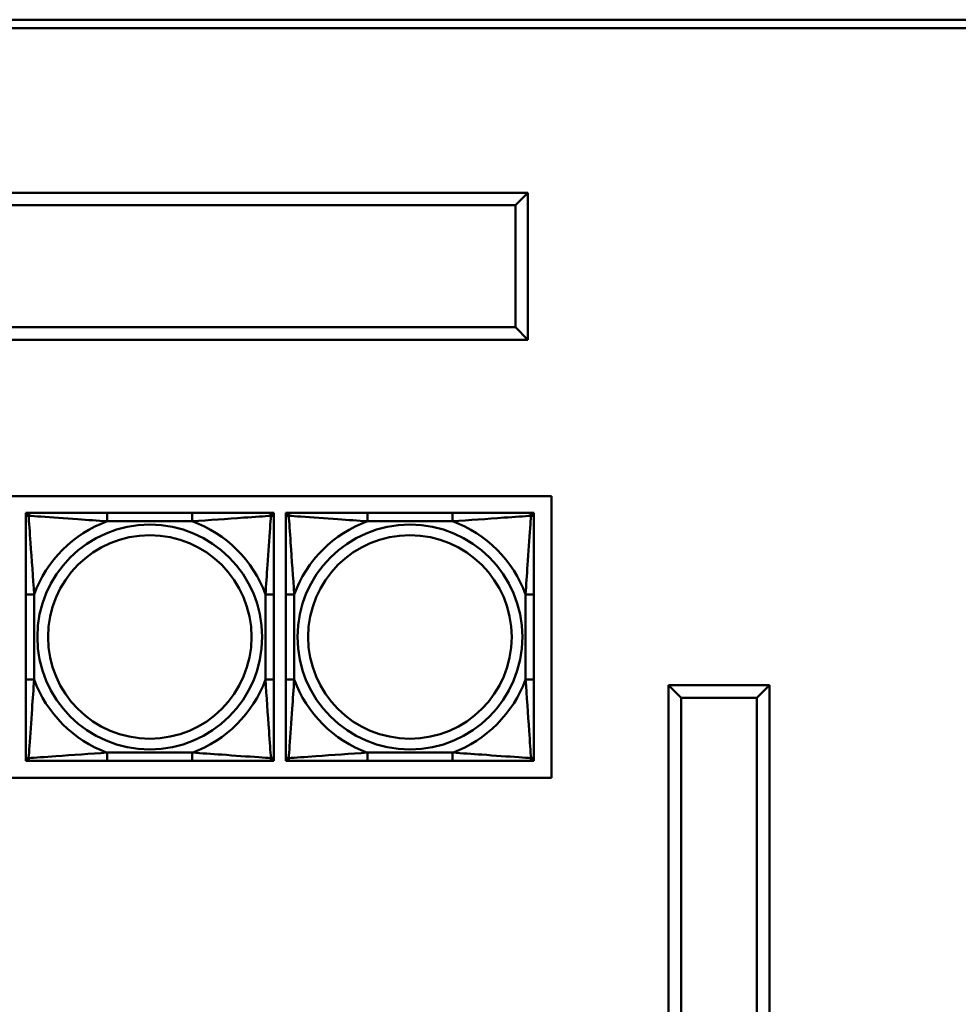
# Model space of a CAD drawing. Header units: inches. Extents: x 9.4 to 55.3, y 0.3 to 33.1.
# Tile 119 of 173: x 34.3 to 36.6, y 7.3 to 9.7. Entities that reach past the tile are written whole.
import ezdxf

# ---------------------------------------------------------------- set-up
doc = ezdxf.new("R2010")
doc.units = ezdxf.units.IN
doc.header["$MEASUREMENT"] = 0
doc.layers.add('Visible Edges(ANSI)', color=7, linetype='Continuous', lineweight=50)
doc.layers.add('Visible Tangent Edges(ANSI)', color=7, linetype='Continuous', lineweight=50)

msp = doc.modelspace()

# ---------------------------------------------------------------- linework, layer by layer
at = {"layer": 'Visible Edges(ANSI)'}
for p, q in [((34.0466, 9.6837), (40.0466, 9.6837)), ((40.0466, 9.6637), (34.0466, 9.6637)), ((35.5414, 9.2717), (33.1314, 9.2717)), ((35.5414, 9.2717), (35.5114, 9.2417)), ((35.5414, 8.9217), (35.5414, 9.2717)), ((33.1614, 9.2417), (35.5114, 9.2417)), ((35.5114, 9.2417), (35.5114, 8.9517)), ((35.5114, 8.9517), (33.1614, 8.9517)), ((35.5414, 8.9217), (35.5114, 8.9517)), ((33.1314, 8.9217), (35.5414, 8.9217)), ((32.4466, 8.5487), (35.5974, 8.5487)), ((35.5974, 8.5487), (35.5974, 7.8782)), ((34.3454, 8.509), (34.3513, 8.509)), ((34.3454, 8.5031), (34.3454, 8.509)), ((34.3454, 8.4972), (34.3454, 8.5031)), ((34.3513, 8.509), (34.3572, 8.509)), ((34.7418, 8.509), (34.5395, 8.509)), ((34.9241, 8.509), (34.93, 8.509)), ((34.93, 8.509), (34.9359, 8.509)), ((34.9359, 8.509), (34.9359, 8.5031)), ((34.9359, 8.5031), (34.9359, 8.4972)), ((34.9649, 8.509), (34.9708, 8.509)), ((34.9649, 8.5031), (34.9649, 8.509)), ((34.9649, 8.4972), (34.9649, 8.5031)), ((34.9708, 8.509), (34.9767, 8.509)), ((35.3614, 8.509), (35.159, 8.509)), ((35.5437, 8.509), (35.5496, 8.509)), ((35.5496, 8.509), (35.5555, 8.509)), ((35.5555, 8.509), (35.5555, 8.5031)), ((35.5555, 8.5031), (35.5555, 8.4972)), ((34.3454, 8.3149), (34.3454, 8.1126)), ((34.9359, 8.1126), (34.9359, 8.3149)), ((34.9649, 8.3149), (34.9649, 8.1126)), ((35.5555, 8.1126), (35.5555, 8.3149)), ((35.8764, 8.0986), (35.8764, 5.0436)), ((36.1164, 8.0986), (35.8764, 8.0986)), ((35.9064, 8.0686), (35.8764, 8.0986)), ((36.1164, 8.0986), (36.0864, 8.0686)), ((36.1164, 5.0436), (36.1164, 8.0986)), ((35.9064, 5.0736), (35.9064, 8.0686)), ((35.9064, 8.0686), (36.0864, 8.0686)), ((36.0864, 8.0686), (36.0864, 5.0736)), ((34.3454, 7.9244), (34.3454, 7.9303)), ((34.9359, 7.9303), (34.9359, 7.9244)), ((34.9649, 7.9244), (34.9649, 7.9303)), ((35.5555, 7.9303), (35.5555, 7.9244)), ((34.3454, 7.9185), (34.3454, 7.9244)), ((34.3513, 7.9185), (34.3454, 7.9185)), ((34.3572, 7.9185), (34.3513, 7.9185)), ((34.5395, 7.9185), (34.7418, 7.9185)), ((34.93, 7.9185), (34.9241, 7.9185)), ((34.9359, 7.9185), (34.93, 7.9185)), ((34.9359, 7.9244), (34.9359, 7.9185)), ((34.9649, 7.9185), (34.9649, 7.9244)), ((34.9708, 7.9185), (34.9649, 7.9185)), ((34.9767, 7.9185), (34.9708, 7.9185)), ((35.159, 7.9185), (35.3614, 7.9185)), ((35.5496, 7.9185), (35.5437, 7.9185)), ((35.5555, 7.9185), (35.5496, 7.9185)), ((35.5555, 7.9244), (35.5555, 7.9185)), ((35.5974, 7.8782), (32.4466, 7.8782))]:
    msp.add_line(p, q, dxfattribs=at)
for centre, radius, start, end in [((34.3513, 8.5031), 0.00591, 90, 180), ((34.3572, 8.4972), 0.0118, 90, 180), ((34.9241, 8.4972), 0.0118, 0, 90), ((34.93, 8.5031), 0.00591, 0, 90), ((34.9708, 8.5031), 0.00591, 90, 180), ((34.9767, 8.4972), 0.0118, 90, 180), ((35.5437, 8.4972), 0.0118, 0, 90), ((35.5496, 8.5031), 0.00591, 0, 90), ((34.3572, 7.9303), 0.0118, 180, 270), ((34.9241, 7.9303), 0.0118, 270, 0), ((34.9767, 7.9303), 0.0118, 180, 270), ((35.5437, 7.9303), 0.0118, 270, 0), ((34.3513, 7.9244), 0.00591, 180, 270), ((34.93, 7.9244), 0.00591, 270, 0), ((34.9708, 7.9244), 0.00591, 180, 270), ((35.5496, 7.9244), 0.00591, 270, 0)]:
    msp.add_arc(centre, radius, start, end, dxfattribs=at)
for points, knots in [([(34.3454, 8.4972), (34.3454, 8.4915), (34.3454, 8.479), (34.3454, 8.4638), (34.3454, 8.4403), (34.3454, 8.4112), (34.3454, 8.3821), (34.3454, 8.36), (34.3454, 8.3373), (34.3454, 8.3149)], [-0.7968224, -0.7968224, -0.7968224, -0.7968224, -0.6514613, -0.6514613, -0.6514613, -0.427691, -0.427691, -0.427691, -0.2569517, -0.2569517, -0.2569517, -0.2569517]), ([(34.5395, 8.509), (34.5158, 8.509), (34.4919, 8.509), (34.4685, 8.509), (34.4378, 8.509), (34.4069, 8.509), (34.3837, 8.509), (34.3717, 8.509), (34.362, 8.509), (34.3572, 8.509)], [0.2569537, 0.2569537, 0.2569537, 0.2569537, 0.4371919, 0.4371919, 0.4371919, 0.6739428, 0.6739428, 0.6739428, 0.7963818, 0.7963818, 0.7963818, 0.7963818]), ([(34.9241, 8.509), (34.9184, 8.509), (34.9059, 8.509), (34.8907, 8.509), (34.8672, 8.509), (34.8381, 8.509), (34.809, 8.509), (34.7869, 8.509), (34.7642, 8.509), (34.7418, 8.509)], [-0.7968224, -0.7968224, -0.7968224, -0.7968224, -0.6514613, -0.6514613, -0.6514613, -0.427691, -0.427691, -0.427691, -0.2569517, -0.2569517, -0.2569517, -0.2569517]), ([(34.9359, 8.3149), (34.9359, 8.3386), (34.9359, 8.3625), (34.9359, 8.3859), (34.9359, 8.4166), (34.9359, 8.4475), (34.9359, 8.4707), (34.9359, 8.4827), (34.9359, 8.4924), (34.9359, 8.4972)], [0.2569537, 0.2569537, 0.2569537, 0.2569537, 0.4371919, 0.4371919, 0.4371919, 0.6739428, 0.6739428, 0.6739428, 0.7963818, 0.7963818, 0.7963818, 0.7963818]), ([(34.9649, 8.4972), (34.9649, 8.4915), (34.9649, 8.479), (34.9649, 8.4638), (34.9649, 8.4403), (34.9649, 8.4112), (34.9649, 8.3821), (34.9649, 8.36), (34.9649, 8.3373), (34.9649, 8.3149)], [-0.7968224, -0.7968224, -0.7968224, -0.7968224, -0.6514613, -0.6514613, -0.6514613, -0.427691, -0.427691, -0.427691, -0.2569517, -0.2569517, -0.2569517, -0.2569517]), ([(35.159, 8.509), (35.1354, 8.509), (35.1114, 8.509), (35.088, 8.509), (35.0574, 8.509), (35.0265, 8.509), (35.0032, 8.509), (34.9912, 8.509), (34.9816, 8.509), (34.9767, 8.509)], [0.2569537, 0.2569537, 0.2569537, 0.2569537, 0.4371919, 0.4371919, 0.4371919, 0.6739428, 0.6739428, 0.6739428, 0.7963818, 0.7963818, 0.7963818, 0.7963818]), ([(35.5437, 8.509), (35.5379, 8.509), (35.5254, 8.509), (35.5102, 8.509), (35.4868, 8.509), (35.4577, 8.509), (35.4286, 8.509), (35.4064, 8.509), (35.3838, 8.509), (35.3614, 8.509)], [-0.7968224, -0.7968224, -0.7968224, -0.7968224, -0.6514613, -0.6514613, -0.6514613, -0.427691, -0.427691, -0.427691, -0.2569517, -0.2569517, -0.2569517, -0.2569517]), ([(35.5555, 8.3149), (35.5555, 8.3386), (35.5555, 8.3625), (35.5555, 8.3859), (35.5555, 8.4166), (35.5555, 8.4475), (35.5555, 8.4707), (35.5555, 8.4827), (35.5555, 8.4924), (35.5555, 8.4972)], [0.2569537, 0.2569537, 0.2569537, 0.2569537, 0.4371919, 0.4371919, 0.4371919, 0.6739428, 0.6739428, 0.6739428, 0.7963818, 0.7963818, 0.7963818, 0.7963818]), ([(34.3454, 8.1126), (34.3454, 8.0889), (34.3454, 8.065), (34.3454, 8.0416), (34.3454, 8.0109), (34.3454, 7.98), (34.3454, 7.9568), (34.3454, 7.9448), (34.3454, 7.9351), (34.3454, 7.9303)], [0.2569537, 0.2569537, 0.2569537, 0.2569537, 0.4371919, 0.4371919, 0.4371919, 0.6739428, 0.6739428, 0.6739428, 0.7963818, 0.7963818, 0.7963818, 0.7963818]), ([(34.9359, 7.9303), (34.9359, 7.936), (34.9359, 7.9485), (34.9359, 7.9637), (34.9359, 7.9872), (34.9359, 8.0163), (34.9359, 8.0454), (34.9359, 8.0675), (34.9359, 8.0902), (34.9359, 8.1126)], [-0.7968224, -0.7968224, -0.7968224, -0.7968224, -0.6514613, -0.6514613, -0.6514613, -0.427691, -0.427691, -0.427691, -0.2569517, -0.2569517, -0.2569517, -0.2569517]), ([(34.9649, 8.1126), (34.9649, 8.0889), (34.9649, 8.065), (34.9649, 8.0416), (34.9649, 8.0109), (34.9649, 7.98), (34.9649, 7.9568), (34.9649, 7.9448), (34.9649, 7.9351), (34.9649, 7.9303)], [0.2569537, 0.2569537, 0.2569537, 0.2569537, 0.4371919, 0.4371919, 0.4371919, 0.6739428, 0.6739428, 0.6739428, 0.7963818, 0.7963818, 0.7963818, 0.7963818]), ([(35.5555, 7.9303), (35.5555, 7.936), (35.5555, 7.9485), (35.5555, 7.9637), (35.5555, 7.9872), (35.5555, 8.0163), (35.5555, 8.0454), (35.5555, 8.0675), (35.5555, 8.0902), (35.5555, 8.1126)], [-0.7968224, -0.7968224, -0.7968224, -0.7968224, -0.6514613, -0.6514613, -0.6514613, -0.427691, -0.427691, -0.427691, -0.2569517, -0.2569517, -0.2569517, -0.2569517]), ([(34.3572, 7.9185), (34.3629, 7.9185), (34.3754, 7.9185), (34.3906, 7.9185), (34.4141, 7.9185), (34.4432, 7.9185), (34.4723, 7.9185), (34.4944, 7.9185), (34.5171, 7.9185), (34.5395, 7.9185)], [-0.7968224, -0.7968224, -0.7968224, -0.7968224, -0.6514613, -0.6514613, -0.6514613, -0.427691, -0.427691, -0.427691, -0.2569517, -0.2569517, -0.2569517, -0.2569517]), ([(34.7418, 7.9185), (34.7655, 7.9185), (34.7894, 7.9185), (34.8128, 7.9185), (34.8435, 7.9185), (34.8744, 7.9185), (34.8976, 7.9185), (34.9096, 7.9185), (34.9193, 7.9185), (34.9241, 7.9185)], [0.2569537, 0.2569537, 0.2569537, 0.2569537, 0.4371919, 0.4371919, 0.4371919, 0.6739428, 0.6739428, 0.6739428, 0.7963818, 0.7963818, 0.7963818, 0.7963818]), ([(34.9767, 7.9185), (34.9825, 7.9185), (34.995, 7.9185), (35.0102, 7.9185), (35.0336, 7.9185), (35.0627, 7.9185), (35.0918, 7.9185), (35.114, 7.9185), (35.1366, 7.9185), (35.159, 7.9185)], [-0.7968224, -0.7968224, -0.7968224, -0.7968224, -0.6514613, -0.6514613, -0.6514613, -0.427691, -0.427691, -0.427691, -0.2569517, -0.2569517, -0.2569517, -0.2569517]), ([(35.3614, 7.9185), (35.385, 7.9185), (35.409, 7.9185), (35.4324, 7.9185), (35.463, 7.9185), (35.4939, 7.9185), (35.5172, 7.9185), (35.5292, 7.9185), (35.5388, 7.9185), (35.5437, 7.9185)], [0.2569537, 0.2569537, 0.2569537, 0.2569537, 0.4371919, 0.4371919, 0.4371919, 0.6739428, 0.6739428, 0.6739428, 0.7963818, 0.7963818, 0.7963818, 0.7963818])]:
    msp.add_open_spline(points, degree=3, knots=knots, dxfattribs=at)
at = {"layer": 'Visible Tangent Edges(ANSI)'}
for p, q in [((34.5395, 8.509), (34.5395, 8.4893)), ((34.5395, 8.4893), (34.7418, 8.4893)), ((34.7418, 8.509), (34.7418, 8.4893)), ((35.159, 8.509), (35.159, 8.4893)), ((35.159, 8.4893), (35.3614, 8.4893)), ((35.3614, 8.509), (35.3614, 8.4893)), ((34.3454, 8.3149), (34.3651, 8.3149)), ((34.3651, 8.1126), (34.3651, 8.3149)), ((34.9162, 8.3149), (34.9162, 8.1126)), ((34.9359, 8.3149), (34.9162, 8.3149)), ((34.9649, 8.3149), (34.9846, 8.3149)), ((34.9846, 8.1126), (34.9846, 8.3149)), ((35.5358, 8.3149), (35.5358, 8.1126)), ((35.5555, 8.3149), (35.5358, 8.3149)), ((34.3454, 8.1126), (34.3651, 8.1126)), ((34.9359, 8.1126), (34.9162, 8.1126)), ((34.9649, 8.1126), (34.9846, 8.1126)), ((35.5555, 8.1126), (35.5358, 8.1126)), ((34.7418, 7.9382), (34.5395, 7.9382)), ((34.5395, 7.9185), (34.5395, 7.9382)), ((34.7418, 7.9185), (34.7418, 7.9382)), ((35.3614, 7.9382), (35.159, 7.9382)), ((35.159, 7.9185), (35.159, 7.9382)), ((35.3614, 7.9185), (35.3614, 7.9382))]:
    msp.add_line(p, q, dxfattribs=at)
for centre, radius in [((34.6407, 8.2137), 0.2678), ((35.2602, 8.2137), 0.2678), ((34.6407, 8.2137), 0.2424), ((35.2602, 8.2137), 0.2424)]:
    msp.add_circle(centre, radius, dxfattribs=at)
for centre, start, end in [((34.6407, 8.2137), 110.1547, 159.8453), ((34.6407, 8.2137), 20.1547, 69.8453), ((35.2602, 8.2137), 110.1547, 159.8453), ((35.2602, 8.2137), 20.1547, 69.8453), ((34.6407, 8.2137), 200.1547, 249.8453), ((34.6407, 8.2137), 290.1547, 339.8453), ((35.2602, 8.2137), 200.1547, 249.8453), ((35.2602, 8.2137), 290.1547, 339.8453)]:
    msp.add_arc(centre, 0.2936, start, end, dxfattribs=at)
for points, knots in [([(34.3454, 8.4972), (34.3454, 8.4977), (34.3454, 8.4983), (34.3457, 8.4991), (34.3459, 8.4995), (34.3463, 8.5001), (34.3464, 8.5003), (34.3467, 8.5006), (34.3469, 8.5007), (34.3473, 8.5011), (34.3476, 8.5013), (34.3485, 8.5017), (34.3492, 8.5019), (34.3506, 8.5021), (34.3514, 8.5022), (34.3522, 8.5022)], [-0.0532704, -0.0532704, -0.0532704, -0.0532704, -0.04377373, -0.04377373, -0.03521335, -0.03521335, -0.02986312, -0.02986312, -0.02651922, -0.02651922, -0.01983142, -0.01983142, -0.00913095, -0.00913095, 0.00023197, 0.00023197, 0.00023197, 0.00023197]), ([(34.3522, 8.5022), (34.3522, 8.503), (34.3523, 8.5038), (34.3525, 8.5052), (34.3527, 8.5059), (34.3531, 8.5068), (34.3533, 8.5071), (34.3537, 8.5075), (34.3538, 8.5077), (34.3541, 8.508), (34.3543, 8.5081), (34.3549, 8.5085), (34.3553, 8.5087), (34.3561, 8.509), (34.3567, 8.509), (34.3572, 8.509)], [-0.00023197, -0.00023197, -0.00023197, -0.00023197, 0.00913095, 0.00913095, 0.01983142, 0.01983142, 0.02651922, 0.02651922, 0.02986312, 0.02986312, 0.03521335, 0.03521335, 0.04377373, 0.04377373, 0.0532704, 0.0532704, 0.0532704, 0.0532704]), ([(34.3522, 8.5022), (34.3599, 8.5017), (34.3699, 8.501), (34.4069, 8.4986), (34.4386, 8.4963), (34.4929, 8.4924), (34.5161, 8.4907), (34.5395, 8.4893)], [-0.7478145, -0.7478145, -0.7478145, -0.7478145, -0.6493253, -0.6493253, -0.427691, -0.427691, -0.2569537, -0.2569537, -0.2569537, -0.2569537]), ([(34.3651, 8.3149), (34.3627, 8.3554), (34.3594, 8.3977), (34.3548, 8.4634), (34.3531, 8.4878), (34.3522, 8.5022)], [0.2569517, 0.2569517, 0.2569517, 0.2569517, 0.5559983, 0.5559983, 0.7482818, 0.7482818, 0.7482818, 0.7482818]), ([(34.7418, 8.4893), (34.7823, 8.4917), (34.8246, 8.495), (34.8903, 8.4996), (34.9147, 8.5013), (34.9291, 8.5022)], [0.2569517, 0.2569517, 0.2569517, 0.2569517, 0.5559983, 0.5559983, 0.7482818, 0.7482818, 0.7482818, 0.7482818]), ([(34.9291, 8.5022), (34.9286, 8.4945), (34.9279, 8.4845), (34.9255, 8.4475), (34.9232, 8.4158), (34.9193, 8.3615), (34.9176, 8.3383), (34.9162, 8.3149)], [-0.7478145, -0.7478145, -0.7478145, -0.7478145, -0.6493253, -0.6493253, -0.427691, -0.427691, -0.2569537, -0.2569537, -0.2569537, -0.2569537]), ([(34.9241, 8.509), (34.9246, 8.509), (34.9252, 8.509), (34.926, 8.5087), (34.9264, 8.5085), (34.927, 8.5081), (34.9272, 8.508), (34.9275, 8.5077), (34.9276, 8.5075), (34.928, 8.5071), (34.9282, 8.5068), (34.9286, 8.5059), (34.9288, 8.5052), (34.929, 8.5038), (34.9291, 8.503), (34.9291, 8.5022)], [-0.0532704, -0.0532704, -0.0532704, -0.0532704, -0.04377373, -0.04377373, -0.03521335, -0.03521335, -0.02986312, -0.02986312, -0.02651922, -0.02651922, -0.01983142, -0.01983142, -0.00913095, -0.00913095, 0.00023197, 0.00023197, 0.00023197, 0.00023197]), ([(34.9291, 8.5022), (34.9299, 8.5022), (34.9307, 8.5021), (34.9321, 8.5019), (34.9328, 8.5017), (34.9337, 8.5013), (34.934, 8.5011), (34.9344, 8.5007), (34.9346, 8.5006), (34.9349, 8.5003), (34.935, 8.5001), (34.9354, 8.4995), (34.9356, 8.4991), (34.9359, 8.4983), (34.9359, 8.4977), (34.9359, 8.4972)], [-0.00023197, -0.00023197, -0.00023197, -0.00023197, 0.00913095, 0.00913095, 0.01983142, 0.01983142, 0.02651922, 0.02651922, 0.02986312, 0.02986312, 0.03521335, 0.03521335, 0.04377373, 0.04377373, 0.0532704, 0.0532704, 0.0532704, 0.0532704]), ([(34.9649, 8.4972), (34.9649, 8.4977), (34.965, 8.4983), (34.9652, 8.4991), (34.9654, 8.4995), (34.9658, 8.5001), (34.966, 8.5003), (34.9663, 8.5006), (34.9664, 8.5007), (34.9668, 8.5011), (34.9672, 8.5013), (34.9681, 8.5017), (34.9687, 8.5019), (34.9702, 8.5021), (34.9709, 8.5022), (34.9718, 8.5022)], [-0.0532704, -0.0532704, -0.0532704, -0.0532704, -0.04377373, -0.04377373, -0.03521335, -0.03521335, -0.02986312, -0.02986312, -0.02651922, -0.02651922, -0.01983142, -0.01983142, -0.00913095, -0.00913095, 0.00023197, 0.00023197, 0.00023197, 0.00023197]), ([(34.9718, 8.5022), (34.9718, 8.503), (34.9718, 8.5038), (34.972, 8.5052), (34.9722, 8.5059), (34.9727, 8.5068), (34.9729, 8.5071), (34.9732, 8.5075), (34.9733, 8.5077), (34.9736, 8.508), (34.9738, 8.5081), (34.9744, 8.5085), (34.9748, 8.5087), (34.9757, 8.509), (34.9762, 8.509), (34.9767, 8.509)], [-0.00023197, -0.00023197, -0.00023197, -0.00023197, 0.00913095, 0.00913095, 0.01983142, 0.01983142, 0.02651922, 0.02651922, 0.02986312, 0.02986312, 0.03521335, 0.03521335, 0.04377373, 0.04377373, 0.0532704, 0.0532704, 0.0532704, 0.0532704]), ([(34.9718, 8.5022), (34.9794, 8.5017), (34.9894, 8.501), (35.0265, 8.4986), (35.0582, 8.4963), (35.1125, 8.4924), (35.1357, 8.4907), (35.159, 8.4893)], [-0.7478145, -0.7478145, -0.7478145, -0.7478145, -0.6493253, -0.6493253, -0.427691, -0.427691, -0.2569537, -0.2569537, -0.2569537, -0.2569537]), ([(34.9846, 8.3149), (34.9822, 8.3554), (34.9789, 8.3977), (34.9743, 8.4634), (34.9727, 8.4878), (34.9718, 8.5022)], [0.2569517, 0.2569517, 0.2569517, 0.2569517, 0.5559983, 0.5559983, 0.7482818, 0.7482818, 0.7482818, 0.7482818]), ([(35.3614, 8.4893), (35.4018, 8.4917), (35.4442, 8.495), (35.5098, 8.4996), (35.5343, 8.5013), (35.5486, 8.5022)], [0.2569517, 0.2569517, 0.2569517, 0.2569517, 0.5559983, 0.5559983, 0.7482818, 0.7482818, 0.7482818, 0.7482818]), ([(35.5486, 8.5022), (35.5481, 8.4945), (35.5475, 8.4845), (35.545, 8.4475), (35.5427, 8.4158), (35.5388, 8.3615), (35.5372, 8.3383), (35.5358, 8.3149)], [-0.7478145, -0.7478145, -0.7478145, -0.7478145, -0.6493253, -0.6493253, -0.427691, -0.427691, -0.2569537, -0.2569537, -0.2569537, -0.2569537]), ([(35.5437, 8.509), (35.5442, 8.509), (35.5447, 8.509), (35.5456, 8.5087), (35.546, 8.5085), (35.5466, 8.5081), (35.5468, 8.508), (35.5471, 8.5077), (35.5472, 8.5075), (35.5475, 8.5071), (35.5477, 8.5068), (35.5482, 8.5059), (35.5484, 8.5052), (35.5486, 8.5038), (35.5486, 8.503), (35.5486, 8.5022)], [-0.0532704, -0.0532704, -0.0532704, -0.0532704, -0.04377373, -0.04377373, -0.03521335, -0.03521335, -0.02986312, -0.02986312, -0.02651922, -0.02651922, -0.01983142, -0.01983142, -0.00913095, -0.00913095, 0.00023197, 0.00023197, 0.00023197, 0.00023197]), ([(35.5486, 8.5022), (35.5495, 8.5022), (35.5502, 8.5021), (35.5517, 8.5019), (35.5523, 8.5017), (35.5532, 8.5013), (35.5536, 8.5011), (35.554, 8.5007), (35.5541, 8.5006), (35.5544, 8.5003), (35.5546, 8.5001), (35.555, 8.4995), (35.5552, 8.4991), (35.5554, 8.4983), (35.5555, 8.4977), (35.5555, 8.4972)], [-0.00023197, -0.00023197, -0.00023197, -0.00023197, 0.00913095, 0.00913095, 0.01983142, 0.01983142, 0.02651922, 0.02651922, 0.02986312, 0.02986312, 0.03521335, 0.03521335, 0.04377373, 0.04377373, 0.0532704, 0.0532704, 0.0532704, 0.0532704]), ([(34.3522, 7.9253), (34.3527, 7.933), (34.3534, 7.943), (34.3558, 7.98), (34.3581, 8.0117), (34.362, 8.066), (34.3637, 8.0892), (34.3651, 8.1126)], [-0.7478145, -0.7478145, -0.7478145, -0.7478145, -0.6493253, -0.6493253, -0.427691, -0.427691, -0.2569537, -0.2569537, -0.2569537, -0.2569537]), ([(34.9162, 8.1126), (34.9186, 8.0721), (34.9219, 8.0298), (34.9265, 7.9641), (34.9282, 7.9397), (34.9291, 7.9253)], [0.2569517, 0.2569517, 0.2569517, 0.2569517, 0.5559983, 0.5559983, 0.7482818, 0.7482818, 0.7482818, 0.7482818]), ([(34.9718, 7.9253), (34.9723, 7.933), (34.9729, 7.943), (34.9754, 7.98), (34.9777, 8.0117), (34.9816, 8.066), (34.9832, 8.0892), (34.9846, 8.1126)], [-0.7478145, -0.7478145, -0.7478145, -0.7478145, -0.6493253, -0.6493253, -0.427691, -0.427691, -0.2569537, -0.2569537, -0.2569537, -0.2569537]), ([(35.5358, 8.1126), (35.5382, 8.0721), (35.5415, 8.0298), (35.5461, 7.9641), (35.5477, 7.9397), (35.5486, 7.9253)], [0.2569517, 0.2569517, 0.2569517, 0.2569517, 0.5559983, 0.5559983, 0.7482818, 0.7482818, 0.7482818, 0.7482818]), ([(34.3522, 7.9253), (34.3514, 7.9253), (34.3506, 7.9254), (34.3492, 7.9256), (34.3485, 7.9258), (34.3476, 7.9262), (34.3473, 7.9264), (34.3469, 7.9268), (34.3467, 7.9269), (34.3464, 7.9272), (34.3463, 7.9274), (34.3459, 7.928), (34.3457, 7.9284), (34.3454, 7.9292), (34.3454, 7.9298), (34.3454, 7.9303)], [-0.00023197, -0.00023197, -0.00023197, -0.00023197, 0.00913095, 0.00913095, 0.01983142, 0.01983142, 0.02651922, 0.02651922, 0.02986312, 0.02986312, 0.03521335, 0.03521335, 0.04377373, 0.04377373, 0.0532704, 0.0532704, 0.0532704, 0.0532704]), ([(34.5395, 7.9382), (34.499, 7.9358), (34.4567, 7.9325), (34.391, 7.9279), (34.3666, 7.9262), (34.3522, 7.9253)], [0.2569517, 0.2569517, 0.2569517, 0.2569517, 0.5559983, 0.5559983, 0.7482818, 0.7482818, 0.7482818, 0.7482818]), ([(34.9291, 7.9253), (34.9214, 7.9258), (34.9114, 7.9265), (34.8744, 7.9289), (34.8427, 7.9312), (34.7884, 7.9351), (34.7652, 7.9368), (34.7418, 7.9382)], [-0.7478145, -0.7478145, -0.7478145, -0.7478145, -0.6493253, -0.6493253, -0.427691, -0.427691, -0.2569537, -0.2569537, -0.2569537, -0.2569537]), ([(34.9359, 7.9303), (34.9359, 7.9298), (34.9359, 7.9292), (34.9356, 7.9284), (34.9354, 7.928), (34.935, 7.9274), (34.9349, 7.9272), (34.9346, 7.9269), (34.9344, 7.9268), (34.934, 7.9264), (34.9337, 7.9262), (34.9328, 7.9258), (34.9321, 7.9256), (34.9307, 7.9254), (34.9299, 7.9253), (34.9291, 7.9253)], [-0.0532704, -0.0532704, -0.0532704, -0.0532704, -0.04377373, -0.04377373, -0.03521335, -0.03521335, -0.02986312, -0.02986312, -0.02651922, -0.02651922, -0.01983142, -0.01983142, -0.00913095, -0.00913095, 0.00023197, 0.00023197, 0.00023197, 0.00023197]), ([(34.9718, 7.9253), (34.9709, 7.9253), (34.9702, 7.9254), (34.9687, 7.9256), (34.9681, 7.9258), (34.9672, 7.9262), (34.9668, 7.9264), (34.9664, 7.9268), (34.9663, 7.9269), (34.966, 7.9272), (34.9658, 7.9274), (34.9654, 7.928), (34.9652, 7.9284), (34.965, 7.9292), (34.9649, 7.9298), (34.9649, 7.9303)], [-0.00023197, -0.00023197, -0.00023197, -0.00023197, 0.00913095, 0.00913095, 0.01983142, 0.01983142, 0.02651922, 0.02651922, 0.02986312, 0.02986312, 0.03521335, 0.03521335, 0.04377373, 0.04377373, 0.0532704, 0.0532704, 0.0532704, 0.0532704]), ([(35.159, 7.9382), (35.1186, 7.9358), (35.0762, 7.9325), (35.0106, 7.9279), (34.9861, 7.9262), (34.9718, 7.9253)], [0.2569517, 0.2569517, 0.2569517, 0.2569517, 0.5559983, 0.5559983, 0.7482818, 0.7482818, 0.7482818, 0.7482818]), ([(35.5486, 7.9253), (35.541, 7.9258), (35.531, 7.9265), (35.4939, 7.9289), (35.4622, 7.9312), (35.4079, 7.9351), (35.3847, 7.9368), (35.3614, 7.9382)], [-0.7478145, -0.7478145, -0.7478145, -0.7478145, -0.6493253, -0.6493253, -0.427691, -0.427691, -0.2569537, -0.2569537, -0.2569537, -0.2569537]), ([(35.5555, 7.9303), (35.5555, 7.9298), (35.5554, 7.9292), (35.5552, 7.9284), (35.555, 7.928), (35.5546, 7.9274), (35.5544, 7.9272), (35.5541, 7.9269), (35.554, 7.9268), (35.5536, 7.9264), (35.5532, 7.9262), (35.5523, 7.9258), (35.5517, 7.9256), (35.5502, 7.9254), (35.5495, 7.9253), (35.5486, 7.9253)], [-0.0532704, -0.0532704, -0.0532704, -0.0532704, -0.04377373, -0.04377373, -0.03521335, -0.03521335, -0.02986312, -0.02986312, -0.02651922, -0.02651922, -0.01983142, -0.01983142, -0.00913095, -0.00913095, 0.00023197, 0.00023197, 0.00023197, 0.00023197]), ([(34.3572, 7.9185), (34.3567, 7.9185), (34.3561, 7.9185), (34.3553, 7.9188), (34.3549, 7.919), (34.3543, 7.9194), (34.3541, 7.9195), (34.3538, 7.9198), (34.3537, 7.92), (34.3533, 7.9204), (34.3531, 7.9207), (34.3527, 7.9216), (34.3525, 7.9223), (34.3523, 7.9237), (34.3522, 7.9245), (34.3522, 7.9253)], [-0.0532704, -0.0532704, -0.0532704, -0.0532704, -0.04377373, -0.04377373, -0.03521335, -0.03521335, -0.02986312, -0.02986312, -0.02651922, -0.02651922, -0.01983142, -0.01983142, -0.00913095, -0.00913095, 0.00023197, 0.00023197, 0.00023197, 0.00023197]), ([(34.9291, 7.9253), (34.9291, 7.9245), (34.929, 7.9237), (34.9288, 7.9223), (34.9286, 7.9216), (34.9282, 7.9207), (34.928, 7.9204), (34.9276, 7.92), (34.9275, 7.9198), (34.9272, 7.9195), (34.927, 7.9194), (34.9264, 7.919), (34.926, 7.9188), (34.9252, 7.9185), (34.9246, 7.9185), (34.9241, 7.9185)], [-0.00023197, -0.00023197, -0.00023197, -0.00023197, 0.00913095, 0.00913095, 0.01983142, 0.01983142, 0.02651922, 0.02651922, 0.02986312, 0.02986312, 0.03521335, 0.03521335, 0.04377373, 0.04377373, 0.0532704, 0.0532704, 0.0532704, 0.0532704]), ([(34.9767, 7.9185), (34.9762, 7.9185), (34.9757, 7.9185), (34.9748, 7.9188), (34.9744, 7.919), (34.9738, 7.9194), (34.9736, 7.9195), (34.9733, 7.9198), (34.9732, 7.92), (34.9729, 7.9204), (34.9727, 7.9207), (34.9722, 7.9216), (34.972, 7.9223), (34.9718, 7.9237), (34.9718, 7.9245), (34.9718, 7.9253)], [-0.0532704, -0.0532704, -0.0532704, -0.0532704, -0.04377373, -0.04377373, -0.03521335, -0.03521335, -0.02986312, -0.02986312, -0.02651922, -0.02651922, -0.01983142, -0.01983142, -0.00913095, -0.00913095, 0.00023197, 0.00023197, 0.00023197, 0.00023197]), ([(35.5486, 7.9253), (35.5486, 7.9245), (35.5486, 7.9237), (35.5484, 7.9223), (35.5482, 7.9216), (35.5477, 7.9207), (35.5475, 7.9204), (35.5472, 7.92), (35.5471, 7.9198), (35.5468, 7.9195), (35.5466, 7.9194), (35.546, 7.919), (35.5456, 7.9188), (35.5447, 7.9185), (35.5442, 7.9185), (35.5437, 7.9185)], [-0.00023197, -0.00023197, -0.00023197, -0.00023197, 0.00913095, 0.00913095, 0.01983142, 0.01983142, 0.02651922, 0.02651922, 0.02986312, 0.02986312, 0.03521335, 0.03521335, 0.04377373, 0.04377373, 0.0532704, 0.0532704, 0.0532704, 0.0532704])]:
    msp.add_open_spline(points, degree=3, knots=knots, dxfattribs=at)

doc.saveas('drawing.dxf')
